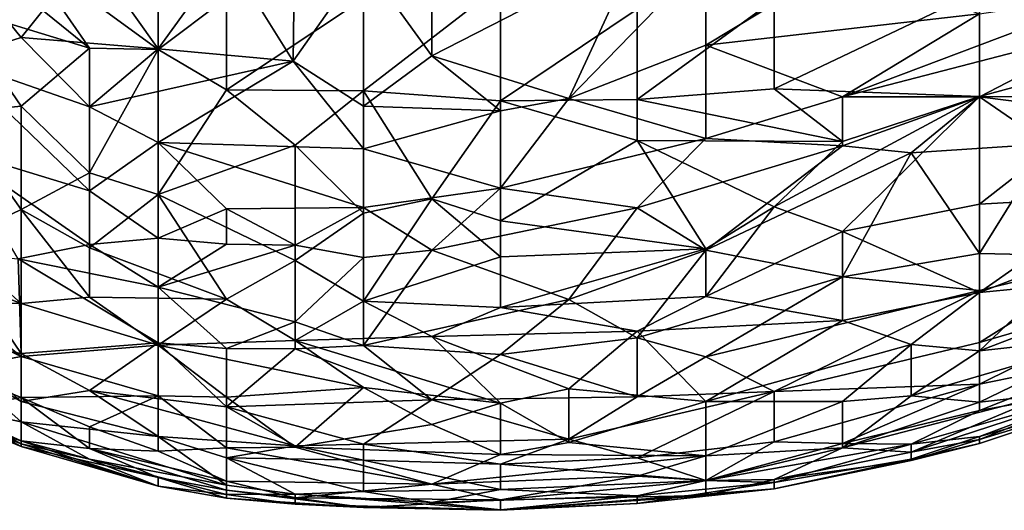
# Model space of a CAD drawing. Extents: x -0.3 to 0.3, y -0.266 to 0.266.
# Tile 90 of 256: x -0.288 to -0.264, y 0.116 to 0.128. Entities that reach past the tile are written whole.
import ezdxf

# ---------------------------------------------------------------- set-up
doc = ezdxf.new("R2010")
doc.units = 0

msp = doc.modelspace()

# ---------------------------------------------------------------- linework, layer by layer
for points in [[(-0.284654, 0.126951, 1.000888), (-0.286309, 0.129282, 0.997765), (-0.284654, 0.130248, 0.993081)], [(-0.284654, 0.126951, 1.000888), (-0.284654, 0.130248, 0.993081), (-0.282999, 0.129235, 0.993081)], [(-0.282999, 0.129235, 0.993081), (-0.281343, 0.130472, 0.988398), (-0.28139, 0.126648, 0.997765)], [(-0.281343, 0.130472, 0.988398), (-0.279688, 0.129068, 0.989959), (-0.28139, 0.126648, 0.997765)], [(-0.287964, 0.129349, 1.117979), (-0.28962, 0.129639, 1.116418), (-0.286309, 0.126966, 1.113295)], [(-0.28962, 0.127969, 1.111734), (-0.286309, 0.126966, 1.113295), (-0.28962, 0.129639, 1.116418)], [(-0.289432, 0.129036, 1.00401), (-0.286309, 0.129282, 0.997765), (-0.287964, 0.127223, 1.005571)], [(-0.282999, 0.128185, 1.11954), (-0.287964, 0.129349, 1.117979), (-0.284654, 0.126931, 1.114856)], [(-0.284654, 0.126931, 1.114856), (-0.287964, 0.129349, 1.117979), (-0.286309, 0.126966, 1.113295)], [(-0.286309, 0.129282, 0.997765), (-0.284654, 0.126951, 1.000888), (-0.287964, 0.127223, 1.005571)], [(-0.278033, 0.12678, 0.994643), (-0.273067, 0.129324, 0.985275), (-0.274723, 0.12575, 0.996204)], [(-0.278033, 0.127914, 0.99152), (-0.273067, 0.129324, 0.985275), (-0.278033, 0.12678, 0.994643)], [(-0.274723, 0.12575, 0.996204), (-0.273067, 0.129324, 0.985275), (-0.271412, 0.129159, 0.985275)], [(-0.284654, 0.126951, 1.000888), (-0.282999, 0.129235, 0.993081), (-0.28139, 0.126648, 0.997765)], [(-0.28139, 0.126648, 0.997765), (-0.279688, 0.129068, 0.989959), (-0.279688, 0.125564, 0.999326)], [(-0.279688, 0.125564, 0.999326), (-0.279688, 0.129068, 0.989959), (-0.278033, 0.12678, 0.994643)], [(-0.278033, 0.127914, 0.99152), (-0.278033, 0.12678, 0.994643), (-0.279688, 0.129068, 0.989959)], [(-0.271412, 0.129159, 0.985275), (-0.271412, 0.127035, 0.99152), (-0.274723, 0.12575, 0.996204)], [(-0.271412, 0.129159, 0.985275), (-0.268102, 0.129039, 0.985275), (-0.271412, 0.127035, 0.99152)], [(-0.289432, 0.129036, 1.00401), (-0.287964, 0.127223, 1.005571), (-0.28962, 0.126699, 1.010255)], [(-0.268102, 0.129039, 0.985275), (-0.264791, 0.127797, 0.989959), (-0.271412, 0.127035, 0.99152)], [(-0.264791, 0.128353, 1.11954), (-0.261481, 0.126689, 1.111734), (-0.261481, 0.128675, 1.117979)], [(-0.279688, 0.125934, 1.114856), (-0.276378, 0.128498, 1.122662), (-0.279688, 0.128166, 1.121101)], [(-0.276378, 0.128498, 1.122662), (-0.279688, 0.125934, 1.114856), (-0.276378, 0.125691, 1.114856)], [(-0.276378, 0.128498, 1.122662), (-0.276378, 0.125691, 1.114856), (-0.273067, 0.127908, 1.121101)], [(-0.269757, 0.125985, 1.114856), (-0.264791, 0.128353, 1.11954), (-0.269757, 0.12814, 1.121101)], [(-0.264791, 0.128353, 1.11954), (-0.269757, 0.125985, 1.114856), (-0.264791, 0.1258, 1.111734)], [(-0.261481, 0.126689, 1.111734), (-0.264791, 0.128353, 1.11954), (-0.264791, 0.1258, 1.111734)], [(-0.284654, 0.126931, 1.114856), (-0.282999, 0.125959, 1.113295), (-0.282999, 0.128185, 1.11954)], [(-0.282999, 0.128185, 1.11954), (-0.282999, 0.125959, 1.113295), (-0.279688, 0.128166, 1.121101)], [(-0.279688, 0.125934, 1.114856), (-0.279688, 0.128166, 1.121101), (-0.282999, 0.125959, 1.113295)], [(-0.273067, 0.125726, 1.114856), (-0.269757, 0.12814, 1.121101), (-0.273067, 0.127908, 1.121101)], [(-0.269757, 0.12814, 1.121101), (-0.273067, 0.125726, 1.114856), (-0.269757, 0.125985, 1.114856)], [(-0.268102, 0.125786, 0.996204), (-0.261481, 0.128291, 0.989959), (-0.261481, 0.127508, 0.993081)], [(-0.264791, 0.127797, 0.989959), (-0.261481, 0.128291, 0.989959), (-0.268102, 0.125786, 0.996204)], [(-0.287964, 0.125563, 1.10705), (-0.28962, 0.127969, 1.111734), (-0.28962, 0.125399, 1.103928)], [(-0.286309, 0.126966, 1.113295), (-0.28962, 0.127969, 1.111734), (-0.287964, 0.125563, 1.10705)], [(-0.276378, 0.125691, 1.114856), (-0.273067, 0.125726, 1.114856), (-0.273067, 0.127908, 1.121101)], [(-0.271412, 0.127035, 0.99152), (-0.264791, 0.127797, 0.989959), (-0.268102, 0.125786, 0.996204)], [(-0.268102, 0.125786, 0.996204), (-0.261481, 0.127508, 0.993081), (-0.264791, 0.125791, 0.997765)], [(-0.264791, 0.125791, 0.997765), (-0.261481, 0.127508, 0.993081), (-0.261481, 0.125372, 1.002449)], [(-0.28962, 0.126699, 1.010255), (-0.287964, 0.127223, 1.005571), (-0.286309, 0.125548, 1.007132)], [(-0.286309, 0.125548, 1.007132), (-0.287964, 0.127223, 1.005571), (-0.284654, 0.126951, 1.000888)], [(-0.286309, 0.126966, 1.113295), (-0.287964, 0.125563, 1.10705), (-0.286309, 0.123954, 1.103928)], [(-0.284654, 0.126931, 1.114856), (-0.286309, 0.126966, 1.113295), (-0.286309, 0.123954, 1.103928)], [(-0.286309, 0.125548, 1.007132), (-0.284654, 0.126951, 1.000888), (-0.28139, 0.126648, 0.997765)], [(-0.284654, 0.123426, 1.103928), (-0.284654, 0.126931, 1.114856), (-0.286309, 0.123954, 1.103928)], [(-0.284654, 0.126931, 1.114856), (-0.284654, 0.123426, 1.103928), (-0.282999, 0.125959, 1.113295)], [(-0.274723, 0.12575, 0.996204), (-0.271412, 0.127035, 0.99152), (-0.271412, 0.124785, 0.999326)], [(-0.271412, 0.127035, 0.99152), (-0.268102, 0.125786, 0.996204), (-0.271412, 0.124785, 0.999326)], [(-0.28962, 0.126699, 1.010255), (-0.286309, 0.123521, 1.013377), (-0.28962, 0.124522, 1.0165)], [(-0.286309, 0.123521, 1.013377), (-0.28962, 0.126699, 1.010255), (-0.286309, 0.125548, 1.007132)], [(-0.279688, 0.125564, 0.999326), (-0.278033, 0.12678, 0.994643), (-0.276378, 0.125454, 0.997721)], [(-0.278033, 0.12678, 0.994643), (-0.274723, 0.12575, 0.996204), (-0.276378, 0.125454, 0.997721)], [(-0.261481, 0.125784, 1.108611), (-0.261481, 0.126689, 1.111734), (-0.264791, 0.1258, 1.111734)], [(-0.286309, 0.125548, 1.007132), (-0.28139, 0.126648, 0.997765), (-0.284654, 0.124687, 1.007132)], [(-0.284654, 0.124687, 1.007132), (-0.28139, 0.126648, 0.997765), (-0.279688, 0.124532, 1.002449)], [(-0.279688, 0.124532, 1.002449), (-0.28139, 0.126648, 0.997765), (-0.279688, 0.125564, 0.999326)], [(-0.281343, 0.124624, 1.110173), (-0.282999, 0.125959, 1.113295), (-0.284654, 0.123426, 1.103928)], [(-0.281343, 0.124624, 1.110173), (-0.279688, 0.125934, 1.114856), (-0.282999, 0.125959, 1.113295)], [(-0.269757, 0.125985, 1.114856), (-0.273067, 0.125726, 1.114856), (-0.268102, 0.12471, 1.110173)], [(-0.268102, 0.12471, 1.110173), (-0.264791, 0.1258, 1.111734), (-0.269757, 0.125985, 1.114856)], [(-0.281343, 0.124624, 1.110173), (-0.279688, 0.122978, 1.105489), (-0.279688, 0.125934, 1.114856)], [(-0.279688, 0.125934, 1.114856), (-0.278033, 0.123321, 1.10705), (-0.276378, 0.125691, 1.114856)], [(-0.279688, 0.122978, 1.105489), (-0.278033, 0.123321, 1.10705), (-0.279688, 0.125934, 1.114856)], [(-0.276378, 0.125454, 0.997721), (-0.274723, 0.12575, 0.996204), (-0.276378, 0.123586, 1.00401)], [(-0.274723, 0.12575, 0.996204), (-0.271412, 0.124785, 0.999326), (-0.276378, 0.123586, 1.00401)], [(-0.276378, 0.125691, 1.114856), (-0.273067, 0.12473, 1.111734), (-0.273067, 0.125726, 1.114856)], [(-0.268102, 0.12471, 1.110173), (-0.273067, 0.125726, 1.114856), (-0.273067, 0.12473, 1.111734)], [(-0.271412, 0.124785, 0.999326), (-0.268102, 0.125786, 0.996204), (-0.268102, 0.124601, 1.000888)], [(-0.264791, 0.1258, 1.111734), (-0.268102, 0.12471, 1.110173), (-0.269757, 0.123131, 1.105489)], [(-0.269757, 0.123131, 1.105489), (-0.268102, 0.122538, 1.102367), (-0.264791, 0.1258, 1.111734)], [(-0.268102, 0.122538, 1.102367), (-0.264791, 0.123195, 1.102367), (-0.264791, 0.1258, 1.111734)], [(-0.268102, 0.124601, 1.000888), (-0.268102, 0.125786, 0.996204), (-0.264791, 0.125791, 0.997765)], [(-0.268102, 0.124601, 1.000888), (-0.264791, 0.125791, 0.997765), (-0.266446, 0.124435, 1.002449)], [(-0.264791, 0.125791, 0.997765), (-0.263136, 0.124652, 1.00401), (-0.266446, 0.124435, 1.002449)], [(-0.264791, 0.123195, 1.102367), (-0.261481, 0.125784, 1.108611), (-0.264791, 0.1258, 1.111734)], [(-0.264791, 0.125791, 0.997765), (-0.261481, 0.125372, 1.002449), (-0.263136, 0.124652, 1.00401)], [(-0.261481, 0.123381, 1.099244), (-0.261481, 0.125784, 1.108611), (-0.264791, 0.123195, 1.102367)], [(-0.287964, 0.125563, 1.10705), (-0.28962, 0.125399, 1.103928), (-0.287964, 0.123065, 1.098743)], [(-0.286309, 0.123954, 1.103928), (-0.287964, 0.125563, 1.10705), (-0.287964, 0.123065, 1.098743)], [(-0.284654, 0.124687, 1.007132), (-0.286309, 0.123521, 1.013377), (-0.286309, 0.125548, 1.007132)], [(-0.279688, 0.125564, 0.999326), (-0.276378, 0.125454, 0.997721), (-0.279688, 0.124532, 1.002449)], [(-0.276378, 0.122796, 1.105489), (-0.276378, 0.125691, 1.114856), (-0.278033, 0.123321, 1.10705)], [(-0.273067, 0.12473, 1.111734), (-0.276378, 0.125691, 1.114856), (-0.276378, 0.122796, 1.105489)], [(-0.287964, 0.123065, 1.098743), (-0.28962, 0.125399, 1.103928), (-0.28962, 0.122281, 1.092999)], [(-0.276378, 0.125454, 0.997721), (-0.276378, 0.123586, 1.00401), (-0.279688, 0.124532, 1.002449)], [(-0.276378, 0.123586, 1.00401), (-0.271412, 0.124785, 0.999326), (-0.273067, 0.123103, 1.005571)], [(-0.268102, 0.124601, 1.000888), (-0.273067, 0.123103, 1.005571), (-0.271412, 0.124785, 0.999326)], [(-0.28962, 0.124522, 1.0165), (-0.286309, 0.122219, 1.018061), (-0.288037, 0.121871, 1.022745)], [(-0.28962, 0.124522, 1.0165), (-0.286309, 0.123521, 1.013377), (-0.286309, 0.122219, 1.018061)], [(-0.286309, 0.123521, 1.013377), (-0.284654, 0.124687, 1.007132), (-0.284654, 0.122372, 1.014938)], [(-0.284654, 0.124687, 1.007132), (-0.279688, 0.123113, 1.007132), (-0.282999, 0.123081, 1.010255)], [(-0.284654, 0.124687, 1.007132), (-0.279688, 0.124532, 1.002449), (-0.279688, 0.123113, 1.007132)], [(-0.284654, 0.124687, 1.007132), (-0.282999, 0.123081, 1.010255), (-0.284654, 0.122372, 1.014938)], [(-0.284654, 0.123426, 1.103928), (-0.281343, 0.121835, 1.100805), (-0.281343, 0.124624, 1.110173)], [(-0.281343, 0.121835, 1.100805), (-0.279688, 0.122978, 1.105489), (-0.281343, 0.124624, 1.110173)], [(-0.279688, 0.123113, 1.007132), (-0.279688, 0.124532, 1.002449), (-0.276378, 0.123586, 1.00401)], [(-0.276378, 0.122796, 1.105489), (-0.271412, 0.12212, 1.102367), (-0.273067, 0.12473, 1.111734)], [(-0.273067, 0.12473, 1.111734), (-0.269757, 0.123131, 1.105489), (-0.268102, 0.12471, 1.110173)], [(-0.269757, 0.123131, 1.105489), (-0.273067, 0.12473, 1.111734), (-0.271412, 0.12212, 1.102367)], [(-0.273067, 0.123103, 1.005571), (-0.268102, 0.124601, 1.000888), (-0.271412, 0.122082, 1.010255)], [(-0.268102, 0.124601, 1.000888), (-0.266446, 0.124435, 1.002449), (-0.271412, 0.122082, 1.010255)], [(-0.266446, 0.124435, 1.002449), (-0.263136, 0.124652, 1.00401), (-0.264791, 0.122004, 1.014938)], [(-0.264791, 0.122004, 1.014938), (-0.263136, 0.124652, 1.00401), (-0.261481, 0.121934, 1.019622)], [(-0.266446, 0.124435, 1.002449), (-0.268102, 0.121439, 1.014938), (-0.271412, 0.122082, 1.010255)], [(-0.268102, 0.121439, 1.014938), (-0.266446, 0.124435, 1.002449), (-0.264791, 0.122004, 1.014938)], [(-0.286309, 0.122139, 1.097683), (-0.286309, 0.123954, 1.103928), (-0.287964, 0.123065, 1.098743)], [(-0.286309, 0.122139, 1.097683), (-0.284654, 0.123426, 1.103928), (-0.286309, 0.123954, 1.103928)], [(-0.278033, 0.122086, 1.010255), (-0.279688, 0.123113, 1.007132), (-0.276378, 0.123586, 1.00401)], [(-0.273067, 0.123103, 1.005571), (-0.278033, 0.122086, 1.010255), (-0.276378, 0.123586, 1.00401)], [(-0.286309, 0.123521, 1.013377), (-0.284654, 0.122372, 1.014938), (-0.286309, 0.122219, 1.018061)], [(-0.282999, 0.120897, 1.096122), (-0.284654, 0.123426, 1.103928), (-0.286309, 0.122139, 1.097683)], [(-0.281343, 0.121835, 1.100805), (-0.284654, 0.123426, 1.103928), (-0.282999, 0.120897, 1.096122)], [(-0.264791, 0.12106, 1.092999), (-0.259826, 0.122969, 1.094561), (-0.261481, 0.123381, 1.099244)], [(-0.261481, 0.123381, 1.099244), (-0.264791, 0.123195, 1.102367), (-0.264791, 0.12106, 1.092999)], [(-0.282999, 0.123081, 1.010255), (-0.279688, 0.123113, 1.007132), (-0.281343, 0.122205, 1.011816)], [(-0.281343, 0.122205, 1.011816), (-0.279688, 0.123113, 1.007132), (-0.279688, 0.121906, 1.011816)], [(-0.278033, 0.123321, 1.10705), (-0.279688, 0.120849, 1.097683), (-0.276378, 0.121922, 1.102367)], [(-0.279688, 0.122978, 1.105489), (-0.279688, 0.120849, 1.097683), (-0.278033, 0.123321, 1.10705)], [(-0.279688, 0.121906, 1.011816), (-0.279688, 0.123113, 1.007132), (-0.278033, 0.122086, 1.010255)], [(-0.278033, 0.123321, 1.10705), (-0.276378, 0.121922, 1.102367), (-0.276378, 0.122796, 1.105489)], [(-0.278033, 0.122086, 1.010255), (-0.273067, 0.123103, 1.005571), (-0.274723, 0.120892, 1.014938)], [(-0.273067, 0.123103, 1.005571), (-0.271412, 0.122082, 1.010255), (-0.274723, 0.120892, 1.014938)], [(-0.271412, 0.120965, 1.097683), (-0.268102, 0.122538, 1.102367), (-0.269757, 0.123131, 1.105489)], [(-0.271412, 0.12212, 1.102367), (-0.271412, 0.120965, 1.097683), (-0.269757, 0.123131, 1.105489)], [(-0.264791, 0.12106, 1.092999), (-0.264791, 0.123195, 1.102367), (-0.268102, 0.122538, 1.102367)], [(-0.287964, 0.123065, 1.098743), (-0.28962, 0.122281, 1.092999), (-0.287964, 0.120798, 1.089877)], [(-0.286309, 0.122139, 1.097683), (-0.287964, 0.123065, 1.098743), (-0.286309, 0.120947, 1.092999)], [(-0.286309, 0.120947, 1.092999), (-0.287964, 0.123065, 1.098743), (-0.287964, 0.120798, 1.089877)], [(-0.284654, 0.122372, 1.014938), (-0.282999, 0.123081, 1.010255), (-0.282999, 0.122229, 1.013377)], [(-0.282999, 0.122229, 1.013377), (-0.282999, 0.123081, 1.010255), (-0.281343, 0.122205, 1.011816)], [(-0.281343, 0.121835, 1.100805), (-0.279688, 0.120849, 1.097683), (-0.279688, 0.122978, 1.105489)], [(-0.264791, 0.12106, 1.092999), (-0.263136, 0.121218, 1.091438), (-0.259826, 0.122969, 1.094561)], [(-0.276378, 0.121922, 1.102367), (-0.271412, 0.12212, 1.102367), (-0.276378, 0.122796, 1.105489)], [(-0.271412, 0.120965, 1.097683), (-0.268102, 0.120388, 1.092999), (-0.268102, 0.122538, 1.102367)], [(-0.268102, 0.120388, 1.092999), (-0.264791, 0.12106, 1.092999), (-0.268102, 0.122538, 1.102367)], [(-0.291275, 0.122069, 1.088316), (-0.287964, 0.120798, 1.089877), (-0.28962, 0.122281, 1.092999)], [(-0.288037, 0.121871, 1.022745), (-0.286309, 0.122219, 1.018061), (-0.284654, 0.121192, 1.019622)], [(-0.286309, 0.122219, 1.018061), (-0.284654, 0.122372, 1.014938), (-0.284654, 0.121192, 1.019622)], [(-0.282999, 0.122229, 1.013377), (-0.284654, 0.121192, 1.019622), (-0.284654, 0.122372, 1.014938)], [(-0.281343, 0.122205, 1.011816), (-0.284654, 0.121192, 1.019622), (-0.282999, 0.122229, 1.013377)], [(-0.284654, 0.121192, 1.019622), (-0.281343, 0.122205, 1.011816), (-0.281343, 0.120351, 1.019622)], [(-0.281343, 0.122205, 1.011816), (-0.279688, 0.121906, 1.011816), (-0.281343, 0.120351, 1.019622)], [(-0.287964, 0.120798, 1.089877), (-0.291275, 0.122069, 1.088316), (-0.28962, 0.120829, 1.086754)], [(-0.287964, 0.119589, 1.033673), (-0.28962, 0.122013, 1.025867), (-0.288037, 0.121871, 1.022745)], [(-0.28962, 0.119882, 1.036795), (-0.28962, 0.122013, 1.025867), (-0.287964, 0.119589, 1.033673)], [(-0.286309, 0.120947, 1.092999), (-0.282999, 0.120897, 1.096122), (-0.286309, 0.122139, 1.097683)], [(-0.281343, 0.120351, 1.019622), (-0.279688, 0.121906, 1.011816), (-0.279688, 0.119779, 1.021183)], [(-0.279688, 0.119779, 1.021183), (-0.279688, 0.121906, 1.011816), (-0.278033, 0.122086, 1.010255)], [(-0.278033, 0.122086, 1.010255), (-0.274723, 0.120892, 1.014938), (-0.279688, 0.119779, 1.021183)], [(-0.279688, 0.120849, 1.097683), (-0.276378, 0.120699, 1.097683), (-0.276378, 0.121922, 1.102367)], [(-0.276378, 0.121922, 1.102367), (-0.276378, 0.120699, 1.097683), (-0.271412, 0.12212, 1.102367)], [(-0.276378, 0.120699, 1.097683), (-0.271412, 0.120965, 1.097683), (-0.271412, 0.12212, 1.102367)], [(-0.274723, 0.120892, 1.014938), (-0.271412, 0.122082, 1.010255), (-0.273067, 0.119967, 1.019622)], [(-0.273067, 0.119967, 1.019622), (-0.271412, 0.122082, 1.010255), (-0.268102, 0.121439, 1.014938)], [(-0.268102, 0.121439, 1.014938), (-0.264791, 0.122004, 1.014938), (-0.264791, 0.121113, 1.019622)], [(-0.264791, 0.122004, 1.014938), (-0.261481, 0.121934, 1.019622), (-0.264791, 0.121113, 1.019622)], [(-0.261481, 0.121934, 1.019622), (-0.259826, 0.121306, 1.027428), (-0.264791, 0.119854, 1.027428)], [(-0.264791, 0.121113, 1.019622), (-0.261481, 0.121934, 1.019622), (-0.264791, 0.119854, 1.027428)], [(-0.287964, 0.119589, 1.033673), (-0.288037, 0.121871, 1.022745), (-0.284654, 0.119844, 1.025867)], [(-0.284654, 0.121192, 1.019622), (-0.284654, 0.119844, 1.025867), (-0.288037, 0.121871, 1.022745)], [(-0.281343, 0.121835, 1.100805), (-0.282999, 0.120897, 1.096122), (-0.281343, 0.1199, 1.092999)], [(-0.281343, 0.121835, 1.100805), (-0.281343, 0.1199, 1.092999), (-0.279688, 0.120849, 1.097683)], [(-0.273067, 0.119967, 1.019622), (-0.268102, 0.121439, 1.014938), (-0.271412, 0.119509, 1.022745)], [(-0.271412, 0.119509, 1.022745), (-0.268102, 0.121439, 1.014938), (-0.264791, 0.121113, 1.019622)], [(-0.284654, 0.121192, 1.019622), (-0.282999, 0.11971, 1.024306), (-0.284654, 0.119844, 1.025867)], [(-0.284654, 0.121192, 1.019622), (-0.281343, 0.120351, 1.019622), (-0.282999, 0.11971, 1.024306)], [(-0.264791, 0.118849, 1.035234), (-0.259826, 0.121306, 1.027428), (-0.261481, 0.11952, 1.038357)], [(-0.264791, 0.119854, 1.027428), (-0.259826, 0.121306, 1.027428), (-0.264791, 0.118849, 1.035234)], [(-0.264791, 0.119655, 1.085193), (-0.261481, 0.120919, 1.086754), (-0.263136, 0.121218, 1.091438)], [(-0.264791, 0.119655, 1.085193), (-0.263136, 0.121218, 1.091438), (-0.264791, 0.12106, 1.092999)], [(-0.28962, 0.120829, 1.086754), (-0.291275, 0.121084, 1.083632), (-0.287964, 0.119511, 1.083632)], [(-0.287964, 0.119511, 1.083632), (-0.291275, 0.121084, 1.083632), (-0.28962, 0.119203, 1.077387)], [(-0.276378, 0.120699, 1.097683), (-0.273067, 0.120125, 1.094561), (-0.271412, 0.120965, 1.097683)], [(-0.273067, 0.120125, 1.094561), (-0.268102, 0.120388, 1.092999), (-0.271412, 0.120965, 1.097683)], [(-0.271412, 0.119509, 1.022745), (-0.264791, 0.121113, 1.019622), (-0.269757, 0.11867, 1.028989)], [(-0.264791, 0.121113, 1.019622), (-0.264791, 0.119854, 1.027428), (-0.269757, 0.11867, 1.028989)], [(-0.268102, 0.120388, 1.092999), (-0.266446, 0.119802, 1.088316), (-0.264791, 0.12106, 1.092999)], [(-0.266446, 0.119802, 1.088316), (-0.264791, 0.119655, 1.085193), (-0.264791, 0.12106, 1.092999)], [(-0.287964, 0.120798, 1.089877), (-0.28962, 0.120829, 1.086754), (-0.287964, 0.119511, 1.083632)], [(-0.286309, 0.120947, 1.092999), (-0.287964, 0.120798, 1.089877), (-0.284654, 0.119791, 1.089877)], [(-0.287964, 0.119511, 1.083632), (-0.284654, 0.119791, 1.089877), (-0.287964, 0.120798, 1.089877)], [(-0.282999, 0.120897, 1.096122), (-0.286309, 0.120947, 1.092999), (-0.284654, 0.119791, 1.089877)], [(-0.281343, 0.1199, 1.092999), (-0.282999, 0.120897, 1.096122), (-0.284654, 0.119791, 1.089877)], [(-0.281343, 0.1199, 1.092999), (-0.278033, 0.12, 1.094561), (-0.279688, 0.120849, 1.097683)], [(-0.279688, 0.119779, 1.021183), (-0.274723, 0.120892, 1.014938), (-0.276378, 0.119564, 1.021183)], [(-0.279688, 0.120849, 1.097683), (-0.278033, 0.12, 1.094561), (-0.276378, 0.120699, 1.097683)], [(-0.274723, 0.120892, 1.014938), (-0.273067, 0.119967, 1.019622), (-0.276378, 0.119564, 1.021183)], [(-0.261481, 0.120017, 1.08051), (-0.261481, 0.120919, 1.086754), (-0.264791, 0.119655, 1.085193)], [(-0.278033, 0.12, 1.094561), (-0.273067, 0.120125, 1.094561), (-0.276378, 0.120699, 1.097683)], [(-0.281343, 0.120351, 1.019622), (-0.281343, 0.1197, 1.022745), (-0.282999, 0.11971, 1.024306)], [(-0.281343, 0.120351, 1.019622), (-0.279688, 0.119779, 1.021183), (-0.281343, 0.1197, 1.022745)], [(-0.271412, 0.11843, 1.085193), (-0.268102, 0.120388, 1.092999), (-0.273067, 0.120125, 1.094561)], [(-0.268102, 0.120388, 1.092999), (-0.271412, 0.11843, 1.085193), (-0.266446, 0.119802, 1.088316)], [(-0.281343, 0.1199, 1.092999), (-0.276378, 0.11839, 1.086754), (-0.278033, 0.12, 1.094561)], [(-0.273067, 0.120125, 1.094561), (-0.278033, 0.12, 1.094561), (-0.274723, 0.118729, 1.088316)], [(-0.276378, 0.11839, 1.086754), (-0.274723, 0.118729, 1.088316), (-0.278033, 0.12, 1.094561)], [(-0.274723, 0.118729, 1.088316), (-0.271412, 0.11843, 1.085193), (-0.273067, 0.120125, 1.094561)], [(-0.261481, 0.120017, 1.08051), (-0.264791, 0.119655, 1.085193), (-0.266446, 0.118561, 1.08051)], [(-0.266446, 0.118561, 1.08051), (-0.264791, 0.118409, 1.075826), (-0.261481, 0.120017, 1.08051)], [(-0.263136, 0.118593, 1.072703), (-0.261481, 0.120017, 1.08051), (-0.264791, 0.118409, 1.075826)], [(-0.28962, 0.119399, 1.039918), (-0.28962, 0.119882, 1.036795), (-0.287964, 0.118425, 1.041479)], [(-0.287964, 0.118425, 1.041479), (-0.28962, 0.119882, 1.036795), (-0.287964, 0.119589, 1.033673)], [(-0.287964, 0.119589, 1.033673), (-0.284654, 0.119844, 1.025867), (-0.286309, 0.118691, 1.035234)], [(-0.284654, 0.119791, 1.089877), (-0.287964, 0.119511, 1.083632), (-0.284654, 0.11856, 1.083632)], [(-0.284654, 0.119844, 1.025867), (-0.282999, 0.1183, 1.032112), (-0.286309, 0.118691, 1.035234)], [(-0.284654, 0.119791, 1.089877), (-0.279688, 0.118766, 1.088316), (-0.281343, 0.1199, 1.092999)], [(-0.284654, 0.119844, 1.025867), (-0.282999, 0.11971, 1.024306), (-0.282999, 0.1183, 1.032112)], [(-0.284654, 0.119791, 1.089877), (-0.282999, 0.118533, 1.085193), (-0.279688, 0.118766, 1.088316)], [(-0.284654, 0.11856, 1.083632), (-0.282999, 0.118533, 1.085193), (-0.284654, 0.119791, 1.089877)], [(-0.279688, 0.118766, 1.088316), (-0.276378, 0.11839, 1.086754), (-0.281343, 0.1199, 1.092999)], [(-0.281343, 0.1197, 1.022745), (-0.279688, 0.119779, 1.021183), (-0.278033, 0.118468, 1.027428)], [(-0.276378, 0.119564, 1.021183), (-0.278033, 0.118468, 1.027428), (-0.279688, 0.119779, 1.021183)], [(-0.273067, 0.119967, 1.019622), (-0.273067, 0.118542, 1.027428), (-0.276378, 0.119564, 1.021183)], [(-0.273067, 0.118542, 1.027428), (-0.273067, 0.119967, 1.019622), (-0.271412, 0.119509, 1.022745)], [(-0.271412, 0.11843, 1.085193), (-0.268102, 0.118429, 1.082071), (-0.266446, 0.119802, 1.088316)], [(-0.269757, 0.11867, 1.028989), (-0.264791, 0.119854, 1.027428), (-0.264791, 0.118849, 1.035234)], [(-0.266446, 0.118561, 1.08051), (-0.266446, 0.119802, 1.088316), (-0.268102, 0.118429, 1.082071)], [(-0.266446, 0.118561, 1.08051), (-0.264791, 0.119655, 1.085193), (-0.266446, 0.119802, 1.088316)], [(-0.287964, 0.118425, 1.041479), (-0.287964, 0.119589, 1.033673), (-0.286309, 0.118691, 1.035234)], [(-0.282999, 0.11971, 1.024306), (-0.281343, 0.1197, 1.022745), (-0.282999, 0.1183, 1.032112)], [(-0.281343, 0.1197, 1.022745), (-0.278033, 0.118468, 1.027428), (-0.282999, 0.1183, 1.032112)], [(-0.276378, 0.119564, 1.021183), (-0.273067, 0.118542, 1.027428), (-0.278033, 0.118468, 1.027428)], [(-0.287964, 0.117403, 1.053969), (-0.29174, 0.119482, 1.050846), (-0.289665, 0.118288, 1.050846)], [(-0.28962, 0.118018, 1.057091), (-0.29174, 0.119482, 1.050846), (-0.287964, 0.117403, 1.053969)], [(-0.287964, 0.117937, 1.046163), (-0.289665, 0.118288, 1.050846), (-0.28962, 0.119399, 1.039918)], [(-0.287964, 0.119511, 1.083632), (-0.28962, 0.119203, 1.077387), (-0.287964, 0.118523, 1.077387)], [(-0.287964, 0.118425, 1.041479), (-0.287964, 0.117937, 1.046163), (-0.28962, 0.119399, 1.039918)], [(-0.287964, 0.118523, 1.077387), (-0.284654, 0.11856, 1.083632), (-0.287964, 0.119511, 1.083632)], [(-0.273067, 0.118542, 1.027428), (-0.271412, 0.119509, 1.022745), (-0.269757, 0.11867, 1.028989)], [(-0.264791, 0.118849, 1.035234), (-0.261481, 0.11952, 1.038357), (-0.264791, 0.118206, 1.041479)], [(-0.261481, 0.118815, 1.047724), (-0.264791, 0.118206, 1.041479), (-0.261481, 0.11952, 1.038357)], [(-0.28962, 0.118229, 1.06802), (-0.287964, 0.118523, 1.077387), (-0.28962, 0.119203, 1.077387)], [(-0.287964, 0.117336, 1.063336), (-0.28962, 0.118229, 1.06802), (-0.291275, 0.11889, 1.063336)], [(-0.291275, 0.118849, 1.058653), (-0.287964, 0.117336, 1.063336), (-0.291275, 0.11889, 1.063336)], [(-0.287964, 0.117336, 1.063336), (-0.291275, 0.118849, 1.058653), (-0.28962, 0.118018, 1.057091)], [(-0.269757, 0.117452, 1.038357), (-0.269757, 0.11867, 1.028989), (-0.264791, 0.118849, 1.035234)], [(-0.269757, 0.117452, 1.038357), (-0.264791, 0.118849, 1.035234), (-0.268102, 0.117414, 1.041479)], [(-0.264791, 0.118206, 1.041479), (-0.268102, 0.117414, 1.041479), (-0.264791, 0.118849, 1.035234)], [(-0.261481, 0.118825, 1.06802), (-0.263136, 0.118593, 1.072703), (-0.266446, 0.117205, 1.066459)], [(-0.264791, 0.117505, 1.063336), (-0.261481, 0.118825, 1.06802), (-0.266446, 0.117205, 1.066459)], [(-0.266446, 0.117399, 1.046163), (-0.261481, 0.118815, 1.047724), (-0.264791, 0.117578, 1.050846)], [(-0.266446, 0.117399, 1.046163), (-0.264791, 0.118206, 1.041479), (-0.261481, 0.118815, 1.047724)], [(-0.264791, 0.117505, 1.063336), (-0.261481, 0.118515, 1.058653), (-0.261481, 0.118825, 1.06802)], [(-0.261481, 0.118515, 1.058653), (-0.264791, 0.117578, 1.050846), (-0.261481, 0.118815, 1.047724)], [(-0.286309, 0.118691, 1.035234), (-0.284654, 0.117578, 1.039918), (-0.287964, 0.118425, 1.041479)], [(-0.286309, 0.118691, 1.035234), (-0.282999, 0.1183, 1.032112), (-0.281343, 0.117355, 1.036795)], [(-0.286309, 0.118691, 1.035234), (-0.281343, 0.117355, 1.036795), (-0.284654, 0.117578, 1.039918)], [(-0.279688, 0.118766, 1.088316), (-0.282999, 0.118533, 1.085193), (-0.281343, 0.117324, 1.078948)], [(-0.279688, 0.118766, 1.088316), (-0.281343, 0.117324, 1.078948), (-0.278033, 0.117867, 1.083632)], [(-0.276378, 0.11839, 1.086754), (-0.279688, 0.118766, 1.088316), (-0.278033, 0.117867, 1.083632)], [(-0.276378, 0.11839, 1.086754), (-0.274723, 0.117435, 1.08051), (-0.274723, 0.118729, 1.088316)], [(-0.271412, 0.11843, 1.085193), (-0.274723, 0.118729, 1.088316), (-0.274723, 0.117435, 1.08051)], [(-0.273067, 0.118542, 1.027428), (-0.269757, 0.11867, 1.028989), (-0.274723, 0.11752, 1.033673)], [(-0.274723, 0.11752, 1.033673), (-0.269757, 0.11867, 1.028989), (-0.273067, 0.117067, 1.038357)], [(-0.269757, 0.11867, 1.028989), (-0.269757, 0.117452, 1.038357), (-0.273067, 0.117067, 1.038357)], [(-0.268102, 0.117304, 1.072703), (-0.263136, 0.118593, 1.072703), (-0.264791, 0.118409, 1.075826)], [(-0.268102, 0.117304, 1.072703), (-0.266446, 0.117205, 1.066459), (-0.263136, 0.118593, 1.072703)], [(-0.287964, 0.118523, 1.077387), (-0.28962, 0.118229, 1.06802), (-0.287964, 0.117473, 1.066459)], [(-0.284654, 0.11856, 1.083632), (-0.287964, 0.118523, 1.077387), (-0.286309, 0.117818, 1.075826)], [(-0.287964, 0.118523, 1.077387), (-0.286309, 0.117293, 1.071142), (-0.286309, 0.117818, 1.075826)], [(-0.287964, 0.117473, 1.066459), (-0.286309, 0.117293, 1.071142), (-0.287964, 0.118523, 1.077387)], [(-0.287964, 0.118425, 1.041479), (-0.284654, 0.117578, 1.039918), (-0.287964, 0.117937, 1.046163)], [(-0.284654, 0.11856, 1.083632), (-0.286309, 0.117818, 1.075826), (-0.284654, 0.117225, 1.074265)], [(-0.282999, 0.118533, 1.085193), (-0.284654, 0.11856, 1.083632), (-0.282999, 0.117306, 1.077387)], [(-0.284654, 0.117225, 1.074265), (-0.282999, 0.117306, 1.077387), (-0.284654, 0.11856, 1.083632)], [(-0.282999, 0.117306, 1.077387), (-0.281343, 0.117324, 1.078948), (-0.282999, 0.118533, 1.085193)], [(-0.282999, 0.1183, 1.032112), (-0.278033, 0.118468, 1.027428), (-0.279688, 0.117394, 1.035234)], [(-0.278033, 0.118468, 1.027428), (-0.274723, 0.11752, 1.033673), (-0.279688, 0.117394, 1.035234)], [(-0.273067, 0.118542, 1.027428), (-0.274723, 0.11752, 1.033673), (-0.278033, 0.118468, 1.027428)], [(-0.278033, 0.117867, 1.083632), (-0.276378, 0.117148, 1.078948), (-0.276378, 0.11839, 1.086754)], [(-0.276378, 0.117148, 1.078948), (-0.274723, 0.117435, 1.08051), (-0.276378, 0.11839, 1.086754)], [(-0.271412, 0.117115, 1.075826), (-0.271412, 0.11843, 1.085193), (-0.274723, 0.117435, 1.08051)], [(-0.271412, 0.11843, 1.085193), (-0.271412, 0.117115, 1.075826), (-0.268102, 0.118429, 1.082071)], [(-0.271412, 0.117115, 1.075826), (-0.268102, 0.117304, 1.072703), (-0.268102, 0.118429, 1.082071)], [(-0.266446, 0.118561, 1.08051), (-0.268102, 0.118429, 1.082071), (-0.268102, 0.117304, 1.072703)], [(-0.268102, 0.117304, 1.072703), (-0.264791, 0.118409, 1.075826), (-0.266446, 0.118561, 1.08051)], [(-0.264791, 0.117412, 1.057091), (-0.264791, 0.117578, 1.050846), (-0.261481, 0.118515, 1.058653)], [(-0.264791, 0.117505, 1.063336), (-0.264791, 0.117412, 1.057091), (-0.261481, 0.118515, 1.058653)], [(-0.289665, 0.118288, 1.050846), (-0.287964, 0.117937, 1.046163), (-0.287964, 0.117403, 1.053969)], [(-0.28962, 0.118229, 1.06802), (-0.287964, 0.117336, 1.063336), (-0.287964, 0.117473, 1.066459)], [(-0.282999, 0.1183, 1.032112), (-0.279688, 0.117394, 1.035234), (-0.281343, 0.117355, 1.036795)], [(-0.268102, 0.117414, 1.041479), (-0.264791, 0.118206, 1.041479), (-0.266446, 0.117399, 1.046163)], [(-0.287964, 0.117403, 1.053969), (-0.284654, 0.11638, 1.058653), (-0.28962, 0.118018, 1.057091)], [(-0.287964, 0.117336, 1.063336), (-0.28962, 0.118018, 1.057091), (-0.284654, 0.11638, 1.058653)], [(-0.287964, 0.117403, 1.053969), (-0.287964, 0.117937, 1.046163), (-0.286309, 0.117036, 1.050846)], [(-0.286309, 0.117036, 1.050846), (-0.287964, 0.117937, 1.046163), (-0.282999, 0.116406, 1.049285)], [(-0.282999, 0.116406, 1.049285), (-0.287964, 0.117937, 1.046163), (-0.284654, 0.117578, 1.039918)], [(-0.281343, 0.117324, 1.078948), (-0.276378, 0.117148, 1.078948), (-0.278033, 0.117867, 1.083632)], [(-0.286309, 0.117293, 1.071142), (-0.284654, 0.117225, 1.074265), (-0.286309, 0.117818, 1.075826)], [(-0.286309, 0.117293, 1.071142), (-0.287964, 0.117473, 1.066459), (-0.284654, 0.116589, 1.066459)], [(-0.287964, 0.117336, 1.063336), (-0.284654, 0.116589, 1.066459), (-0.287964, 0.117473, 1.066459)], [(-0.284654, 0.11638, 1.058653), (-0.287964, 0.117403, 1.053969), (-0.286309, 0.117036, 1.050846)], [(-0.284654, 0.117578, 1.039918), (-0.281343, 0.117355, 1.036795), (-0.282999, 0.117069, 1.041479)], [(-0.284654, 0.117578, 1.039918), (-0.282999, 0.117069, 1.041479), (-0.282999, 0.116406, 1.049285)], [(-0.281343, 0.117355, 1.036795), (-0.279688, 0.117394, 1.035234), (-0.279688, 0.117009, 1.038357)], [(-0.279688, 0.117394, 1.035234), (-0.274723, 0.11752, 1.033673), (-0.276378, 0.11691, 1.038357)], [(-0.279688, 0.117009, 1.038357), (-0.279688, 0.117394, 1.035234), (-0.276378, 0.11691, 1.038357)], [(-0.273067, 0.117067, 1.038357), (-0.276378, 0.11691, 1.038357), (-0.274723, 0.11752, 1.033673)], [(-0.276378, 0.117148, 1.078948), (-0.271412, 0.117115, 1.075826), (-0.274723, 0.117435, 1.08051)], [(-0.273067, 0.117067, 1.038357), (-0.269757, 0.117452, 1.038357), (-0.271412, 0.11652, 1.046163)], [(-0.271412, 0.11652, 1.046163), (-0.269757, 0.117452, 1.038357), (-0.268102, 0.117414, 1.041479)], [(-0.268102, 0.117414, 1.041479), (-0.266446, 0.117399, 1.046163), (-0.271412, 0.11652, 1.046163)], [(-0.271412, 0.11652, 1.046163), (-0.266446, 0.117399, 1.046163), (-0.269757, 0.116472, 1.050846)], [(-0.269757, 0.116472, 1.050846), (-0.266446, 0.117399, 1.046163), (-0.266446, 0.117032, 1.053969)], [(-0.264791, 0.117578, 1.050846), (-0.264791, 0.117412, 1.057091), (-0.266446, 0.117032, 1.053969)], [(-0.266446, 0.117032, 1.053969), (-0.266446, 0.117399, 1.046163), (-0.264791, 0.117578, 1.050846)], [(-0.266446, 0.117, 1.060214), (-0.264791, 0.117505, 1.063336), (-0.266446, 0.117205, 1.066459)], [(-0.264791, 0.117412, 1.057091), (-0.264791, 0.117505, 1.063336), (-0.266446, 0.117, 1.060214)], [(-0.264791, 0.117412, 1.057091), (-0.266446, 0.117, 1.060214), (-0.266446, 0.117032, 1.053969)], [(-0.284654, 0.116589, 1.066459), (-0.287964, 0.117336, 1.063336), (-0.284654, 0.11638, 1.058653)], [(-0.286309, 0.117293, 1.071142), (-0.282999, 0.116505, 1.069581), (-0.284654, 0.117225, 1.074265)], [(-0.286309, 0.117293, 1.071142), (-0.282999, 0.116288, 1.066459), (-0.282999, 0.116505, 1.069581)], [(-0.284654, 0.116589, 1.066459), (-0.282999, 0.116288, 1.066459), (-0.286309, 0.117293, 1.071142)], [(-0.284654, 0.117225, 1.074265), (-0.282999, 0.116505, 1.069581), (-0.282999, 0.117306, 1.077387)], [(-0.281343, 0.117355, 1.036795), (-0.279688, 0.117009, 1.038357), (-0.282999, 0.117069, 1.041479)], [(-0.281343, 0.117324, 1.078948), (-0.282999, 0.117306, 1.077387), (-0.278033, 0.116426, 1.072703)], [(-0.282999, 0.116505, 1.069581), (-0.278033, 0.116426, 1.072703), (-0.282999, 0.117306, 1.077387)], [(-0.276378, 0.117148, 1.078948), (-0.281343, 0.117324, 1.078948), (-0.278033, 0.116426, 1.072703)], [(-0.278033, 0.116426, 1.072703), (-0.271412, 0.117115, 1.075826), (-0.276378, 0.117148, 1.078948)], [(-0.271412, 0.116515, 1.069581), (-0.268102, 0.117304, 1.072703), (-0.271412, 0.117115, 1.075826)], [(-0.269757, 0.116538, 1.066459), (-0.268102, 0.117304, 1.072703), (-0.271412, 0.116515, 1.069581)], [(-0.268102, 0.117304, 1.072703), (-0.269757, 0.116538, 1.066459), (-0.266446, 0.117205, 1.066459)], [(-0.269757, 0.116538, 1.066459), (-0.266446, 0.117, 1.060214), (-0.266446, 0.117205, 1.066459)], [(-0.286309, 0.117036, 1.050846), (-0.282999, 0.116179, 1.053969), (-0.284654, 0.11638, 1.058653)], [(-0.286309, 0.117036, 1.050846), (-0.282999, 0.116406, 1.049285), (-0.282999, 0.116179, 1.053969)], [(-0.282999, 0.117069, 1.041479), (-0.281343, 0.116184, 1.049285), (-0.282999, 0.116406, 1.049285)], [(-0.282999, 0.117069, 1.041479), (-0.279688, 0.116253, 1.046163), (-0.281343, 0.116184, 1.049285)], [(-0.282999, 0.117069, 1.041479), (-0.279688, 0.117009, 1.038357), (-0.279688, 0.116253, 1.046163)], [(-0.279688, 0.116253, 1.046163), (-0.279688, 0.117009, 1.038357), (-0.276378, 0.116299, 1.044602)], [(-0.279688, 0.117009, 1.038357), (-0.276378, 0.11691, 1.038357), (-0.276378, 0.116299, 1.044602)], [(-0.278033, 0.116426, 1.072703), (-0.273067, 0.116624, 1.072703), (-0.271412, 0.117115, 1.075826)], [(-0.276378, 0.11691, 1.038357), (-0.273067, 0.117067, 1.038357), (-0.271412, 0.11652, 1.046163)], [(-0.276378, 0.11691, 1.038357), (-0.271412, 0.11652, 1.046163), (-0.276378, 0.116299, 1.044602)], [(-0.271412, 0.116515, 1.069581), (-0.271412, 0.117115, 1.075826), (-0.273067, 0.116624, 1.072703)], [(-0.269757, 0.11632, 1.05553), (-0.266446, 0.117032, 1.053969), (-0.266446, 0.117, 1.060214)], [(-0.269757, 0.116472, 1.050846), (-0.266446, 0.117032, 1.053969), (-0.269757, 0.11632, 1.05553)], [(-0.269757, 0.11632, 1.05553), (-0.266446, 0.117, 1.060214), (-0.269757, 0.116538, 1.066459)], [(-0.284654, 0.116589, 1.066459), (-0.282999, 0.116092, 1.058653), (-0.282999, 0.116288, 1.066459)], [(-0.284654, 0.11638, 1.058653), (-0.282999, 0.116092, 1.058653), (-0.284654, 0.116589, 1.066459)], [(-0.282999, 0.116505, 1.069581), (-0.281343, 0.116102, 1.066459), (-0.278033, 0.116426, 1.072703)], [(-0.282999, 0.116288, 1.066459), (-0.281343, 0.116102, 1.066459), (-0.282999, 0.116505, 1.069581)], [(-0.281343, 0.116102, 1.066459), (-0.276378, 0.116054, 1.06802), (-0.278033, 0.116426, 1.072703)], [(-0.278033, 0.116426, 1.072703), (-0.276378, 0.116054, 1.06802), (-0.273067, 0.116624, 1.072703)], [(-0.276378, 0.116054, 1.06802), (-0.271412, 0.116515, 1.069581), (-0.273067, 0.116624, 1.072703)], [(-0.276378, 0.116299, 1.044602), (-0.271412, 0.11652, 1.046163), (-0.273067, 0.116148, 1.049285)], [(-0.271412, 0.116158, 1.063336), (-0.271412, 0.116515, 1.069581), (-0.276378, 0.116054, 1.06802)], [(-0.273067, 0.116148, 1.049285), (-0.271412, 0.11652, 1.046163), (-0.269757, 0.116472, 1.050846)], [(-0.273067, 0.115962, 1.053969), (-0.269757, 0.116472, 1.050846), (-0.269757, 0.11632, 1.05553)], [(-0.273067, 0.116148, 1.049285), (-0.269757, 0.116472, 1.050846), (-0.273067, 0.115962, 1.053969)], [(-0.271412, 0.116158, 1.063336), (-0.269757, 0.116538, 1.066459), (-0.271412, 0.116515, 1.069581)], [(-0.271412, 0.116158, 1.063336), (-0.269757, 0.11632, 1.05553), (-0.269757, 0.116538, 1.066459)], [(-0.284654, 0.11638, 1.058653), (-0.282999, 0.116179, 1.053969), (-0.282999, 0.116092, 1.058653)], [(-0.282999, 0.116406, 1.049285), (-0.281343, 0.116184, 1.049285), (-0.282999, 0.116179, 1.053969)], [(-0.282999, 0.116288, 1.066459), (-0.279688, 0.115869, 1.063336), (-0.281343, 0.116102, 1.066459)], [(-0.282999, 0.116092, 1.058653), (-0.279688, 0.115869, 1.063336), (-0.282999, 0.116288, 1.066459)], [(-0.279688, 0.116253, 1.046163), (-0.278033, 0.115989, 1.049285), (-0.281343, 0.116184, 1.049285)], [(-0.279688, 0.116253, 1.046163), (-0.276378, 0.116299, 1.044602), (-0.278033, 0.115989, 1.049285)], [(-0.276378, 0.116299, 1.044602), (-0.273067, 0.116148, 1.049285), (-0.278033, 0.115989, 1.049285)], [(-0.273067, 0.115962, 1.053969), (-0.269757, 0.11632, 1.05553), (-0.276378, 0.115798, 1.061775)], [(-0.276378, 0.115798, 1.061775), (-0.269757, 0.11632, 1.05553), (-0.271412, 0.116158, 1.063336)], [(-0.282999, 0.116179, 1.053969), (-0.281343, 0.116184, 1.049285), (-0.281343, 0.115944, 1.05553)], [(-0.282999, 0.116179, 1.053969), (-0.281343, 0.115944, 1.05553), (-0.282999, 0.116092, 1.058653)], [(-0.282999, 0.116092, 1.058653), (-0.281343, 0.115944, 1.05553), (-0.279688, 0.115869, 1.063336)], [(-0.281343, 0.116184, 1.049285), (-0.278033, 0.115989, 1.049285), (-0.276378, 0.115809, 1.053969)], [(-0.281343, 0.115944, 1.05553), (-0.281343, 0.116184, 1.049285), (-0.276378, 0.115809, 1.053969)], [(-0.276378, 0.116054, 1.06802), (-0.281343, 0.116102, 1.066459), (-0.279688, 0.115869, 1.063336)], [(-0.279688, 0.115869, 1.063336), (-0.276378, 0.115798, 1.061775), (-0.276378, 0.116054, 1.06802)], [(-0.278033, 0.115989, 1.049285), (-0.273067, 0.116148, 1.049285), (-0.276378, 0.115809, 1.053969)], [(-0.271412, 0.116158, 1.063336), (-0.276378, 0.116054, 1.06802), (-0.276378, 0.115798, 1.061775)], [(-0.276378, 0.115809, 1.053969), (-0.273067, 0.116148, 1.049285), (-0.273067, 0.115962, 1.053969)], [(-0.276378, 0.115809, 1.053969), (-0.273067, 0.115962, 1.053969), (-0.276378, 0.115798, 1.061775)], [(-0.281343, 0.115944, 1.05553), (-0.276378, 0.115809, 1.053969), (-0.276378, 0.115798, 1.061775)], [(-0.281343, 0.115944, 1.05553), (-0.276378, 0.115798, 1.061775), (-0.279688, 0.115869, 1.063336)]]:
    msp.add_3dface(points)

doc.saveas('drawing.dxf')
